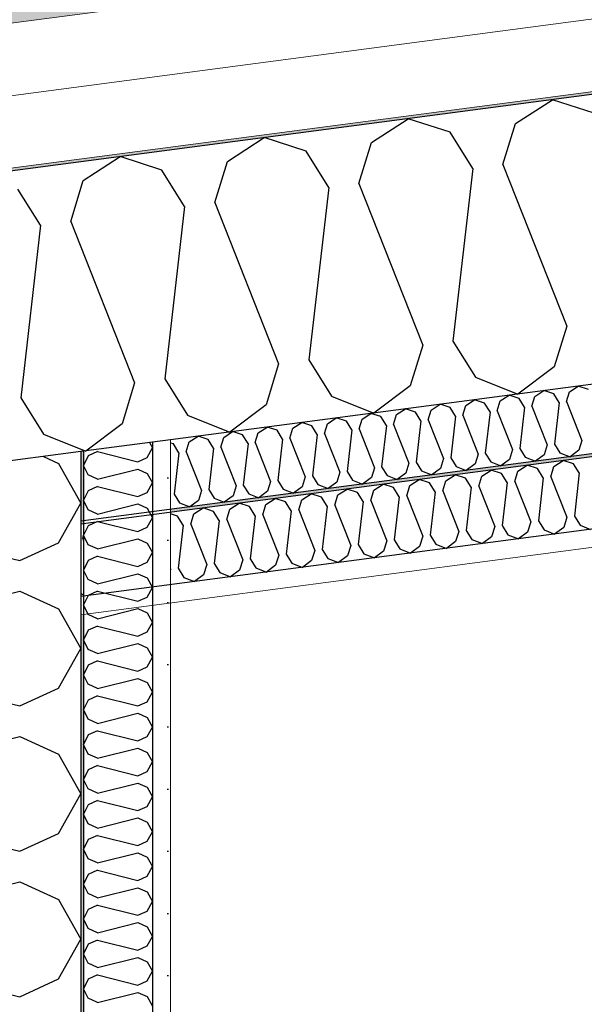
# Model space of a CAD drawing. Header units: millimetres. Extents: x -82116 to -59247, y -2070 to 13065.
# Tile 37 of 73: x -68666 to -68272, y 8099 to 8784. Entities that reach past the tile are written whole.
import ezdxf

# ---------------------------------------------------------------- set-up
doc = ezdxf.new("R2010")
doc.units = ezdxf.units.MM
doc.header["$LTSCALE"] = 0.5
doc.header["$MEASUREMENT"] = 0
doc.linetypes.add('PLINE', pattern=[0])
for name, color, linetype in [('232- Ikke-bærende yttervegger (Skravur)(Nye konstruksjoner)', 7, 'Continuous'), ('232- Ikke-bærende yttervegger(Nye konstruksjoner)', 7, 'Continuous'), ('256- Faste himlinger og overflatebehandling (Skravur)(Nye konstruksjoner)', 7, 'Continuous'), ('256- Faste himlinger og overflatebehandling(Nye konstruksjoner)', 7, 'Continuous'), ('261- Primærkonstruksjon (tak) (Skravur)(Nye konstruksjoner)', 7, 'Continuous'), ('261- Primærkonstruksjon (tak)(Nye konstruksjoner)', 7, 'Continuous'), ('262- Taktekking (Skravur)(Nye konstruksjoner)', 7, 'Continuous'), ('832- Tekst bygning(Nye konstruksjoner)', 7, 'Continuous')]:
    doc.layers.add(name, color=color, linetype=linetype)
doc.layers.add('236- Innvendig kledning og overflate(Nye konstruksjoner)', color=7, linetype='Continuous', lineweight=0)
doc.layers.add('262- Taktekking(Nye konstruksjoner)', color=7, linetype='Continuous', lineweight=0)
doc.dimstyles.new('GENERATED_STYLE__2', dxfattribs={"dimtxt": 0.18, "dimasz": 182.4, "dimexe": 0.18, "dimexo": 0.0625, "dimgap": 0, "dimtad": 0, "dimtih": 1, "dimtoh": 1, "dimdec": 4, "dimzin": 0, "dimdsep": 46, "dimcen": 0.09, "dimadec": 0, "dimazin": 0, "dimtfac": 1, "dimtdec": 4, "dimtmove": 0, "dimatfit": 3, "dimldrblk": 'ARROWHEAD_5', "dimfxl": 1, "dimtolj": 1, "dimtzin": 0, "dimarcsym": 0})
pattern_1 = [(0, (0, 0), (0, 43.30127), [0, -25]), (0, (12.5, 21.65), (0, 43.30127), [0, -25])]
pattern_2 = [(7.5, (0, 0), (-11.3039, 85.86164), [0, -50]), (7.5, (19.13, 46.19), (-11.3039, 85.86164), [0, -50])]

# ---------------------------------------------------------------- blocks, each defined once
blk = doc.blocks.new('*X12')
at = {"layer": '232- Ikke-bærende yttervegger (Skravur)(Nye konstruksjoner)', "linetype": 'PLINE'}
for p, q in [((-68649.2, 8480.32), (-68638.58, 8475.49)), ((-68638.58, 8475.49), (-68623.16, 8447.86)), ((-68638.58, 8420.23), (-68623.16, 8447.86)), ((-68782.99, 8437.23), (-68665.67, 8407.9)), ((-68665.67, 8407.9), (-68638.58, 8420.23)), ((-68782.99, 8357.32), (-68665.67, 8386.65)), ((-68665.67, 8386.65), (-68638.58, 8374.32)), ((-68638.58, 8374.32), (-68623.16, 8346.69)), ((-68638.58, 8319.06), (-68623.16, 8346.69)), ((-68782.99, 8336.06), (-68665.67, 8306.73)), ((-68665.67, 8306.73), (-68638.58, 8319.06)), ((-68782.99, 8256.14), (-68665.67, 8285.47)), ((-68665.67, 8285.47), (-68638.58, 8273.14)), ((-68638.58, 8273.14), (-68623.16, 8245.52)), ((-68638.58, 8217.89), (-68623.16, 8245.52)), ((-68782.99, 8234.89), (-68665.67, 8205.56)), ((-68665.67, 8205.56), (-68638.58, 8217.89)), ((-68782.99, 8154.97), (-68665.67, 8184.3)), ((-68665.67, 8184.3), (-68638.58, 8171.97)), ((-68638.58, 8171.97), (-68623.16, 8144.34)), ((-68638.58, 8116.71), (-68623.16, 8144.34)), ((-68782.99, 8133.72), (-68665.67, 8104.39)), ((-68665.67, 8104.39), (-68638.58, 8116.71))]:
    blk.add_line(p, q, dxfattribs=at)
blk = doc.blocks.new('*X13')
at = {"layer": '232- Ikke-bærende yttervegger (Skravur)(Nye konstruksjoner)', "linetype": 'PLINE'}
for p, q in [((-68576.86, 8479.67), (-68573.16, 8486.3)), ((-68575.25, 8490.06), (-68573.16, 8486.3)), ((-68618.02, 8480.8), (-68621.16, 8474.16)), ((-68611.52, 8483.75), (-68618.02, 8480.8)), ((-68611.52, 8483.75), (-68583.36, 8476.71)), ((-68583.36, 8476.71), (-68576.86, 8479.67)), ((-68618.02, 8467.53), (-68621.16, 8474.16)), ((-68611.52, 8464.57), (-68583.36, 8471.61)), ((-68583.36, 8471.61), (-68576.86, 8468.65)), ((-68611.52, 8464.57), (-68618.02, 8467.53)), ((-68576.86, 8468.65), (-68573.16, 8462.02)), ((-68611.52, 8459.47), (-68618.02, 8456.51)), ((-68611.52, 8459.47), (-68583.36, 8452.43)), ((-68576.86, 8455.39), (-68573.16, 8462.02)), ((-68618.02, 8456.51), (-68621.16, 8449.88)), ((-68583.36, 8452.43), (-68576.86, 8455.39)), ((-68618.02, 8443.25), (-68621.16, 8449.88)), ((-68611.52, 8440.29), (-68583.36, 8447.33)), ((-68583.36, 8447.33), (-68576.86, 8444.37)), ((-68576.86, 8444.37), (-68573.16, 8437.74)), ((-68611.52, 8440.29), (-68618.02, 8443.25)), ((-68576.86, 8431.11), (-68573.16, 8437.74)), ((-68618.02, 8432.23), (-68621.16, 8425.6)), ((-68611.52, 8435.19), (-68618.02, 8432.23)), ((-68611.52, 8435.19), (-68583.36, 8428.15)), ((-68583.36, 8428.15), (-68576.86, 8431.11)), ((-68618.02, 8418.97), (-68621.16, 8425.6)), ((-68611.52, 8416.01), (-68583.36, 8423.05)), ((-68583.36, 8423.05), (-68576.86, 8420.09)), ((-68611.52, 8416.01), (-68618.02, 8418.97)), ((-68576.86, 8420.09), (-68573.16, 8413.46)), ((-68611.52, 8410.91), (-68618.02, 8407.95)), ((-68611.52, 8410.91), (-68583.36, 8403.87)), ((-68576.86, 8406.83), (-68573.16, 8413.46)), ((-68618.02, 8407.95), (-68621.16, 8401.32)), ((-68583.36, 8403.87), (-68576.86, 8406.83)), ((-68618.02, 8394.69), (-68621.16, 8401.32)), ((-68611.52, 8391.73), (-68583.36, 8398.77)), ((-68583.36, 8398.77), (-68576.86, 8395.81)), ((-68576.86, 8395.81), (-68573.16, 8389.18)), ((-68611.52, 8391.73), (-68618.02, 8394.69)), ((-68576.86, 8382.55), (-68573.16, 8389.18)), ((-68618.02, 8383.67), (-68621.16, 8377.04)), ((-68611.52, 8386.63), (-68618.02, 8383.67)), ((-68611.52, 8386.63), (-68583.36, 8379.59)), ((-68583.36, 8379.59), (-68576.86, 8382.55)), ((-68618.02, 8370.41), (-68621.16, 8377.04)), ((-68611.52, 8367.45), (-68618.02, 8370.41)), ((-68611.52, 8367.45), (-68583.36, 8374.49)), ((-68583.36, 8374.49), (-68576.86, 8371.53)), ((-68576.86, 8371.53), (-68573.16, 8364.9)), ((-68611.52, 8362.35), (-68618.02, 8359.39)), ((-68611.52, 8362.35), (-68583.36, 8355.31)), ((-68576.86, 8358.27), (-68573.16, 8364.9)), ((-68618.02, 8359.39), (-68621.16, 8352.76)), ((-68583.36, 8355.31), (-68576.86, 8358.27)), ((-68618.02, 8346.13), (-68621.16, 8352.76)), ((-68611.52, 8343.17), (-68583.36, 8350.21)), ((-68583.36, 8350.21), (-68576.86, 8347.25)), ((-68611.52, 8343.17), (-68618.02, 8346.13)), ((-68576.86, 8347.25), (-68573.16, 8340.62)), ((-68576.86, 8333.99), (-68573.16, 8340.62)), ((-68618.02, 8335.11), (-68621.16, 8328.48)), ((-68611.52, 8338.07), (-68618.02, 8335.11)), ((-68611.52, 8338.07), (-68583.36, 8331.03)), ((-68583.36, 8331.03), (-68576.86, 8333.99)), ((-68618.02, 8321.85), (-68621.16, 8328.48)), ((-68611.52, 8318.89), (-68618.02, 8321.85)), ((-68611.52, 8318.89), (-68583.36, 8325.93)), ((-68583.36, 8325.93), (-68576.86, 8322.97)), ((-68576.86, 8322.97), (-68573.16, 8316.34)), ((-68611.52, 8313.79), (-68618.02, 8310.83)), ((-68611.52, 8313.79), (-68583.36, 8306.75)), ((-68576.86, 8309.7), (-68573.16, 8316.34)), ((-68618.02, 8310.83), (-68621.16, 8304.2)), ((-68583.36, 8306.75), (-68576.86, 8309.7)), ((-68618.02, 8297.56), (-68621.16, 8304.2)), ((-68611.52, 8294.61), (-68583.36, 8301.64)), ((-68583.36, 8301.64), (-68576.86, 8298.69)), ((-68611.52, 8294.61), (-68618.02, 8297.56)), ((-68576.86, 8298.69), (-68573.16, 8292.05)), ((-68618.02, 8286.54), (-68621.16, 8279.91)), ((-68611.52, 8289.5), (-68618.02, 8286.54)), ((-68611.52, 8289.5), (-68583.36, 8282.46)), ((-68576.86, 8285.42), (-68573.16, 8292.05)), ((-68618.02, 8273.28), (-68621.16, 8279.91)), ((-68583.36, 8282.46), (-68576.86, 8285.42)), ((-68611.52, 8270.32), (-68618.02, 8273.28)), ((-68611.52, 8270.32), (-68583.36, 8277.36)), ((-68583.36, 8277.36), (-68576.86, 8274.4)), ((-68576.86, 8274.4), (-68573.16, 8267.77)), ((-68611.52, 8265.22), (-68618.02, 8262.26)), ((-68611.52, 8265.22), (-68583.36, 8258.18)), ((-68576.86, 8261.14), (-68573.16, 8267.77)), ((-68618.02, 8262.26), (-68621.16, 8255.63)), ((-68583.36, 8258.18), (-68576.86, 8261.14)), ((-68618.02, 8249), (-68621.16, 8255.63)), ((-68611.52, 8246.04), (-68583.36, 8253.08)), ((-68583.36, 8253.08), (-68576.86, 8250.12)), ((-68611.52, 8246.04), (-68618.02, 8249)), ((-68576.86, 8250.12), (-68573.16, 8243.49)), ((-68618.02, 8237.98), (-68621.16, 8231.35)), ((-68611.52, 8240.94), (-68618.02, 8237.98)), ((-68611.52, 8240.94), (-68583.36, 8233.9)), ((-68576.86, 8236.86), (-68573.16, 8243.49)), ((-68618.02, 8224.72), (-68621.16, 8231.35)), ((-68583.36, 8233.9), (-68576.86, 8236.86)), ((-68611.52, 8221.76), (-68618.02, 8224.72)), ((-68611.52, 8221.76), (-68583.36, 8228.8)), ((-68583.36, 8228.8), (-68576.86, 8225.84)), ((-68576.86, 8225.84), (-68573.16, 8219.21)), ((-68576.86, 8212.58), (-68573.16, 8219.21)), ((-68618.02, 8213.7), (-68621.16, 8207.07)), ((-68611.52, 8216.66), (-68618.02, 8213.7)), ((-68611.52, 8216.66), (-68583.36, 8209.62)), ((-68583.36, 8209.62), (-68576.86, 8212.58)), ((-68618.02, 8200.44), (-68621.16, 8207.07)), ((-68611.52, 8197.48), (-68583.36, 8204.52)), ((-68583.36, 8204.52), (-68576.86, 8201.56)), ((-68611.52, 8197.48), (-68618.02, 8200.44)), ((-68576.86, 8201.56), (-68573.16, 8194.93)), ((-68611.52, 8192.38), (-68618.02, 8189.42)), ((-68611.52, 8192.38), (-68583.36, 8185.34)), ((-68576.86, 8188.3), (-68573.16, 8194.93)), ((-68618.02, 8189.42), (-68621.16, 8182.79)), ((-68583.36, 8185.34), (-68576.86, 8188.3)), ((-68618.02, 8176.16), (-68621.16, 8182.79)), ((-68611.52, 8173.2), (-68618.02, 8176.16)), ((-68611.52, 8173.2), (-68583.36, 8180.24)), ((-68583.36, 8180.24), (-68576.86, 8177.28)), ((-68576.86, 8177.28), (-68573.16, 8170.65)), ((-68576.86, 8164.02), (-68573.16, 8170.65)), ((-68618.02, 8165.14), (-68621.16, 8158.51)), ((-68611.52, 8168.1), (-68618.02, 8165.14)), ((-68611.52, 8168.1), (-68583.36, 8161.06)), ((-68583.36, 8161.06), (-68576.86, 8164.02)), ((-68618.02, 8151.88), (-68621.16, 8158.51)), ((-68611.52, 8148.92), (-68583.36, 8155.96)), ((-68583.36, 8155.96), (-68576.86, 8153)), ((-68611.52, 8148.92), (-68618.02, 8151.88)), ((-68576.86, 8153), (-68573.16, 8146.37)), ((-68611.52, 8143.82), (-68618.02, 8140.86)), ((-68611.52, 8143.82), (-68583.36, 8136.78)), ((-68576.86, 8139.74), (-68573.16, 8146.37)), ((-68618.02, 8140.86), (-68621.16, 8134.23)), ((-68583.36, 8136.78), (-68576.86, 8139.74)), ((-68618.02, 8127.6), (-68621.16, 8134.23)), ((-68611.52, 8124.64), (-68583.36, 8131.68)), ((-68583.36, 8131.68), (-68576.86, 8128.72)), ((-68576.86, 8128.72), (-68573.16, 8122.09)), ((-68611.52, 8124.64), (-68618.02, 8127.6)), ((-68576.86, 8115.45), (-68573.16, 8122.09)), ((-68618.02, 8116.58), (-68621.16, 8109.95)), ((-68611.52, 8119.54), (-68618.02, 8116.58)), ((-68611.52, 8119.54), (-68583.36, 8112.5)), ((-68583.36, 8112.5), (-68576.86, 8115.45)), ((-68618.02, 8103.31), (-68621.16, 8109.95)), ((-68611.52, 8100.36), (-68618.02, 8103.31)), ((-68611.52, 8100.36), (-68583.36, 8107.39)), ((-68583.36, 8107.39), (-68576.86, 8104.44)), ((-68576.86, 8104.44), (-68573.16, 8097.8))]:
    blk.add_line(p, q, dxfattribs=at)
blk = doc.blocks.new('*X21')
at = {"layer": '261- Primærkonstruksjon (tak) (Skravur)(Nye konstruksjoner)', "linetype": 'PLINE'}
for p, q in [((-68320.44, 8712.14), (-68294.75, 8728.71)), ((-68265.65, 8719.35), (-68294.75, 8728.71)), ((-68420.74, 8698.93), (-68395.06, 8715.5)), ((-68365.96, 8706.15), (-68395.06, 8715.5)), ((-68329.12, 8683.67), (-68320.44, 8712.14)), ((-68350.2, 8680.9), (-68365.96, 8706.15)), ((-68521.05, 8685.73), (-68495.36, 8702.3)), ((-68466.27, 8692.94), (-68495.36, 8702.3)), ((-68429.43, 8670.46), (-68420.74, 8698.93)), ((-68450.51, 8667.69), (-68466.27, 8692.94)), ((-68621.36, 8672.52), (-68595.67, 8689.09)), ((-68566.57, 8679.74), (-68595.67, 8689.09)), ((-68529.74, 8657.26), (-68521.05, 8685.73)), ((-68329.12, 8683.67), (-68284.73, 8571.18)), ((-68550.81, 8654.48), (-68566.57, 8679.74)), ((-68350.2, 8680.9), (-68363.96, 8560.75)), ((-68630.04, 8644.05), (-68621.36, 8672.52)), ((-68429.43, 8670.46), (-68385.04, 8557.98)), ((-68651.12, 8641.28), (-68666.88, 8666.53)), ((-68450.51, 8667.69), (-68464.27, 8547.55)), ((-68529.74, 8657.26), (-68485.35, 8544.77)), ((-68550.81, 8654.48), (-68564.58, 8534.34)), ((-68630.04, 8644.05), (-68585.65, 8531.56)), ((-68651.12, 8641.28), (-68664.88, 8521.13)), ((-68284.73, 8571.18), (-68293.42, 8542.71)), ((-68363.96, 8560.75), (-68348.2, 8535.5)), ((-68385.04, 8557.98), (-68393.73, 8529.51)), ((-68464.27, 8547.55), (-68448.51, 8522.29)), ((-68485.35, 8544.77), (-68494.03, 8516.3)), ((-68293.42, 8542.71), (-68318.8, 8523.82)), ((-68564.58, 8534.34), (-68548.82, 8509.09)), ((-68348.2, 8535.5), (-68318.8, 8523.82)), ((-68585.65, 8531.56), (-68594.34, 8503.09)), ((-68393.73, 8529.51), (-68419.11, 8510.61)), ((-68664.88, 8521.13), (-68649.12, 8495.88)), ((-68448.51, 8522.29), (-68419.11, 8510.61)), ((-68494.03, 8516.3), (-68519.41, 8497.41)), ((-68548.82, 8509.09), (-68519.41, 8497.41)), ((-68594.34, 8503.09), (-68619.72, 8484.2)), ((-68649.12, 8495.88), (-68619.72, 8484.2))]:
    blk.add_line(p, q, dxfattribs=at)
blk = doc.blocks.new('*X22')
at = {"layer": '256- Faste himlinger og overflatebehandling (Skravur)(Nye konstruksjoner)', "linetype": 'PLINE'}
for p, q in [((-68306.91, 8522.22), (-68300.74, 8526.2)), ((-68293.76, 8523.95), (-68300.74, 8526.2)), ((-68282.84, 8525.39), (-68276.67, 8529.36)), ((-68269.69, 8527.12), (-68276.67, 8529.36)), ((-68355.06, 8515.88), (-68348.89, 8519.86)), ((-68341.91, 8517.61), (-68348.89, 8519.86)), ((-68333.07, 8512.22), (-68330.98, 8519.05)), ((-68330.98, 8519.05), (-68324.82, 8523.03)), ((-68317.83, 8520.78), (-68324.82, 8523.03)), ((-68314.05, 8514.72), (-68317.83, 8520.78)), ((-68308.99, 8515.39), (-68306.91, 8522.22)), ((-68289.98, 8517.89), (-68293.76, 8523.95)), ((-68284.92, 8518.55), (-68282.84, 8525.39)), ((-68403.2, 8509.54), (-68397.04, 8513.52)), ((-68390.05, 8511.27), (-68397.04, 8513.52)), ((-68381.21, 8505.88), (-68379.13, 8512.71)), ((-68379.13, 8512.71), (-68372.97, 8516.69)), ((-68365.98, 8514.44), (-68372.97, 8516.69)), ((-68362.2, 8508.38), (-68365.98, 8514.44)), ((-68357.14, 8509.05), (-68355.06, 8515.88)), ((-68338.13, 8511.55), (-68341.91, 8517.61)), ((-68333.07, 8512.22), (-68322.41, 8485.22)), ((-68314.05, 8514.72), (-68317.36, 8485.88)), ((-68308.99, 8515.39), (-68298.34, 8488.39)), ((-68289.98, 8517.89), (-68293.28, 8489.05)), ((-68284.92, 8518.55), (-68274.27, 8491.56)), ((-68451.35, 8503.2), (-68445.19, 8507.18)), ((-68438.2, 8504.93), (-68445.19, 8507.18)), ((-68434.42, 8498.87), (-68438.2, 8504.93)), ((-68429.36, 8499.54), (-68427.28, 8506.37)), ((-68427.28, 8506.37), (-68421.11, 8510.35)), ((-68414.13, 8508.1), (-68421.11, 8510.35)), ((-68410.35, 8502.04), (-68414.13, 8508.1)), ((-68405.29, 8502.71), (-68403.2, 8509.54)), ((-68386.27, 8505.21), (-68390.05, 8511.27)), ((-68386.27, 8505.21), (-68389.58, 8476.38)), ((-68381.21, 8505.88), (-68370.56, 8478.88)), ((-68362.2, 8508.38), (-68365.5, 8479.55)), ((-68357.14, 8509.05), (-68346.49, 8482.05)), ((-68338.13, 8511.55), (-68341.43, 8482.72)), ((-68499.5, 8496.86), (-68493.33, 8500.84)), ((-68486.35, 8498.59), (-68493.33, 8500.84)), ((-68482.57, 8492.53), (-68486.35, 8498.59)), ((-68477.51, 8493.2), (-68475.42, 8500.03)), ((-68475.42, 8500.03), (-68469.26, 8504.01)), ((-68462.28, 8501.76), (-68469.26, 8504.01)), ((-68458.49, 8495.7), (-68462.28, 8501.76)), ((-68453.44, 8496.37), (-68451.35, 8503.2)), ((-68434.42, 8498.87), (-68437.72, 8470.04)), ((-68429.36, 8499.54), (-68418.71, 8472.54)), ((-68410.35, 8502.04), (-68413.65, 8473.21)), ((-68405.29, 8502.71), (-68394.63, 8475.71)), ((-68547.64, 8490.52), (-68541.48, 8494.5)), ((-68534.5, 8492.26), (-68541.48, 8494.5)), ((-68530.71, 8486.2), (-68534.5, 8492.26)), ((-68525.66, 8486.86), (-68523.57, 8493.69)), ((-68523.57, 8493.69), (-68517.41, 8497.67)), ((-68510.42, 8495.43), (-68517.41, 8497.67)), ((-68506.64, 8489.36), (-68510.42, 8495.43)), ((-68501.58, 8490.03), (-68499.5, 8496.86)), ((-68482.57, 8492.53), (-68485.87, 8463.7)), ((-68477.51, 8493.2), (-68466.85, 8466.2)), ((-68458.49, 8495.7), (-68461.8, 8466.87)), ((-68453.44, 8496.37), (-68442.78, 8469.37)), ((-68274.27, 8491.56), (-68276.35, 8484.72)), ((-68558.57, 8489.09), (-68560.66, 8489.76)), ((-68554.79, 8483.03), (-68558.57, 8489.09)), ((-68549.73, 8483.69), (-68547.64, 8490.52)), ((-68530.71, 8486.2), (-68534.02, 8457.36)), ((-68525.66, 8486.86), (-68515, 8459.86)), ((-68506.64, 8489.36), (-68509.94, 8460.53)), ((-68501.58, 8490.03), (-68490.93, 8463.03)), ((-68322.41, 8485.22), (-68324.5, 8478.39)), ((-68317.36, 8485.88), (-68313.57, 8479.82)), ((-68298.34, 8488.39), (-68300.42, 8481.56)), ((-68293.28, 8489.05), (-68289.5, 8482.99)), ((-68276.35, 8484.72), (-68282.44, 8480.19)), ((-68554.79, 8483.03), (-68558.09, 8454.19)), ((-68549.73, 8483.69), (-68539.08, 8456.69)), ((-68370.56, 8478.88), (-68372.65, 8472.05)), ((-68365.5, 8479.55), (-68361.72, 8473.49)), ((-68346.49, 8482.05), (-68348.57, 8475.22)), ((-68341.43, 8482.72), (-68337.65, 8476.66)), ((-68324.5, 8478.39), (-68330.59, 8473.85)), ((-68313.57, 8479.82), (-68306.52, 8477.02)), ((-68300.42, 8481.56), (-68306.52, 8477.02)), ((-68289.5, 8482.99), (-68282.44, 8480.19)), ((-68418.71, 8472.54), (-68420.79, 8465.71)), ((-68413.65, 8473.21), (-68409.87, 8467.15)), ((-68394.63, 8475.71), (-68396.72, 8468.88)), ((-68389.58, 8476.38), (-68385.79, 8470.32)), ((-68372.65, 8472.05), (-68378.74, 8467.51)), ((-68361.72, 8473.49), (-68354.66, 8470.68)), ((-68348.57, 8475.22), (-68354.66, 8470.68)), ((-68337.65, 8476.66), (-68330.59, 8473.85)), ((-68466.85, 8466.2), (-68468.94, 8459.37)), ((-68461.8, 8466.87), (-68458.01, 8460.81)), ((-68442.78, 8469.37), (-68444.87, 8462.54)), ((-68437.72, 8470.04), (-68433.94, 8463.98)), ((-68433.94, 8463.98), (-68426.88, 8461.17)), ((-68420.79, 8465.71), (-68426.88, 8461.17)), ((-68409.87, 8467.15), (-68402.81, 8464.34)), ((-68396.72, 8468.88), (-68402.81, 8464.34)), ((-68385.79, 8470.32), (-68378.74, 8467.51)), ((-68534.02, 8457.36), (-68530.24, 8451.3)), ((-68515, 8459.86), (-68517.09, 8453.03)), ((-68509.94, 8460.53), (-68506.16, 8454.47)), ((-68490.93, 8463.03), (-68493.01, 8456.2)), ((-68485.87, 8463.7), (-68482.09, 8457.64)), ((-68482.09, 8457.64), (-68475.03, 8454.84)), ((-68468.94, 8459.37), (-68475.03, 8454.84)), ((-68458.01, 8460.81), (-68450.96, 8458)), ((-68444.87, 8462.54), (-68450.96, 8458)), ((-68558.09, 8454.19), (-68554.31, 8448.13)), ((-68539.08, 8456.69), (-68541.16, 8449.86)), ((-68530.24, 8451.3), (-68523.18, 8448.5)), ((-68517.09, 8453.03), (-68523.18, 8448.5)), ((-68506.16, 8454.47), (-68499.1, 8451.67)), ((-68493.01, 8456.2), (-68499.1, 8451.67)), ((-68554.31, 8448.13), (-68547.25, 8445.33)), ((-68541.16, 8449.86), (-68547.25, 8445.33))]:
    blk.add_line(p, q, dxfattribs=at)
blk = doc.blocks.new('*X23')
at = {"layer": '256- Faste himlinger og overflatebehandling (Skravur)(Nye konstruksjoner)', "linetype": 'PLINE'}
for p, q in [((-68621.79, 8423.37), (-68621.16, 8425.42)), ((-68621.79, 8423.37), (-68621.16, 8421.78)), ((-68623.16, 8384.98), (-68621.16, 8384.18))]:
    blk.add_line(p, q, dxfattribs=at)
blk = doc.blocks.new('*X24')
at = {"layer": '256- Faste himlinger og overflatebehandling (Skravur)(Nye konstruksjoner)', "linetype": 'PLINE'}
for p, q in [((-68293.62, 8473.4), (-68287.2, 8477.55)), ((-68279.92, 8475.21), (-68287.2, 8477.55)), ((-68343.77, 8466.8), (-68337.35, 8470.94)), ((-68330.08, 8468.61), (-68337.35, 8470.94)), ((-68318.69, 8470.1), (-68312.27, 8474.25)), ((-68305, 8471.91), (-68312.27, 8474.25)), ((-68301.06, 8465.59), (-68305, 8471.91)), ((-68295.79, 8466.29), (-68293.62, 8473.4)), ((-68275.98, 8468.9), (-68279.92, 8475.21)), ((-68393.92, 8460.2), (-68387.5, 8464.34)), ((-68380.23, 8462), (-68387.5, 8464.34)), ((-68368.85, 8463.5), (-68362.43, 8467.64)), ((-68355.15, 8465.3), (-68362.43, 8467.64)), ((-68351.21, 8458.99), (-68355.15, 8465.3)), ((-68345.94, 8459.68), (-68343.77, 8466.8)), ((-68326.14, 8462.29), (-68330.08, 8468.61)), ((-68320.87, 8462.99), (-68318.69, 8470.1)), ((-68301.06, 8465.59), (-68304.5, 8435.56)), ((-68295.79, 8466.29), (-68284.69, 8438.17)), ((-68275.98, 8468.9), (-68279.42, 8438.86)), ((-68444.08, 8453.6), (-68437.66, 8457.74)), ((-68430.38, 8455.4), (-68437.66, 8457.74)), ((-68419, 8456.9), (-68412.58, 8461.04)), ((-68405.3, 8458.7), (-68412.58, 8461.04)), ((-68401.36, 8452.39), (-68405.3, 8458.7)), ((-68396.1, 8453.08), (-68393.92, 8460.2)), ((-68376.29, 8455.69), (-68380.23, 8462)), ((-68371.02, 8456.38), (-68368.85, 8463.5)), ((-68351.21, 8458.99), (-68354.65, 8428.95)), ((-68345.94, 8459.68), (-68334.85, 8431.56)), ((-68326.14, 8462.29), (-68329.58, 8432.26)), ((-68320.87, 8462.99), (-68309.77, 8434.86)), ((-68494.23, 8446.99), (-68487.81, 8451.14)), ((-68480.53, 8448.8), (-68487.81, 8451.14)), ((-68471.33, 8443.18), (-68469.15, 8450.29)), ((-68469.15, 8450.29), (-68462.73, 8454.44)), ((-68455.46, 8452.1), (-68462.73, 8454.44)), ((-68451.52, 8445.79), (-68455.46, 8452.1)), ((-68446.25, 8446.48), (-68444.08, 8453.6)), ((-68426.44, 8449.09), (-68430.38, 8455.4)), ((-68421.17, 8449.78), (-68419, 8456.9)), ((-68401.36, 8452.39), (-68404.81, 8422.35)), ((-68396.1, 8453.08), (-68385, 8424.96)), ((-68376.29, 8455.69), (-68379.73, 8425.65)), ((-68371.02, 8456.38), (-68359.92, 8428.26)), ((-68544.38, 8440.39), (-68537.96, 8444.53)), ((-68530.69, 8442.19), (-68537.96, 8444.53)), ((-68521.48, 8436.57), (-68519.31, 8443.69)), ((-68519.31, 8443.69), (-68512.89, 8447.83)), ((-68505.61, 8445.5), (-68512.89, 8447.83)), ((-68501.67, 8439.18), (-68505.61, 8445.5)), ((-68496.4, 8439.88), (-68494.23, 8446.99)), ((-68476.59, 8442.48), (-68480.53, 8448.8)), ((-68451.52, 8445.79), (-68454.96, 8415.75)), ((-68446.25, 8446.48), (-68435.15, 8418.36)), ((-68426.44, 8449.09), (-68429.88, 8419.05)), ((-68421.17, 8449.78), (-68410.07, 8421.66)), ((-68555.76, 8438.89), (-68560.66, 8440.47)), ((-68551.82, 8432.58), (-68555.76, 8438.89)), ((-68546.56, 8433.27), (-68544.38, 8440.39)), ((-68526.75, 8435.88), (-68530.69, 8442.19)), ((-68521.48, 8436.57), (-68510.38, 8408.45)), ((-68501.67, 8439.18), (-68505.11, 8409.15)), ((-68496.4, 8439.88), (-68485.3, 8411.75)), ((-68476.59, 8442.48), (-68480.04, 8412.45)), ((-68471.33, 8443.18), (-68460.23, 8415.06)), ((-68284.69, 8438.17), (-68286.86, 8431.05)), ((-68279.42, 8438.86), (-68275.48, 8432.55)), ((-68551.82, 8432.58), (-68555.27, 8402.54)), ((-68546.56, 8433.27), (-68535.46, 8405.15)), ((-68526.75, 8435.88), (-68530.19, 8405.84)), ((-68334.85, 8431.56), (-68337.02, 8424.44)), ((-68329.58, 8432.26), (-68325.64, 8425.94)), ((-68309.77, 8434.86), (-68311.94, 8427.75)), ((-68304.5, 8435.56), (-68300.56, 8429.24)), ((-68286.86, 8431.05), (-68293.21, 8426.32)), ((-68275.48, 8432.55), (-68268.13, 8429.63)), ((-68385, 8424.96), (-68387.17, 8417.84)), ((-68379.73, 8425.65), (-68375.79, 8419.34)), ((-68359.92, 8428.26), (-68362.09, 8421.14)), ((-68354.65, 8428.95), (-68350.71, 8422.64)), ((-68337.02, 8424.44), (-68343.36, 8419.72)), ((-68325.64, 8425.94), (-68318.29, 8423.02)), ((-68311.94, 8427.75), (-68318.29, 8423.02)), ((-68300.56, 8429.24), (-68293.21, 8426.32)), ((-68435.15, 8418.36), (-68437.32, 8411.24)), ((-68429.88, 8419.05), (-68425.94, 8412.74)), ((-68410.07, 8421.66), (-68412.25, 8414.54)), ((-68404.81, 8422.35), (-68400.87, 8416.04)), ((-68400.87, 8416.04), (-68393.52, 8413.12)), ((-68387.17, 8417.84), (-68393.52, 8413.12)), ((-68375.79, 8419.34), (-68368.44, 8416.42)), ((-68362.09, 8421.14), (-68368.44, 8416.42)), ((-68350.71, 8422.64), (-68343.36, 8419.72)), ((-68505.11, 8409.15), (-68501.17, 8402.83)), ((-68485.3, 8411.75), (-68487.48, 8404.64)), ((-68480.04, 8412.45), (-68476.1, 8406.13)), ((-68460.23, 8415.06), (-68462.4, 8407.94)), ((-68454.96, 8415.75), (-68451.02, 8409.44)), ((-68451.02, 8409.44), (-68443.67, 8406.52)), ((-68437.32, 8411.24), (-68443.67, 8406.52)), ((-68425.94, 8412.74), (-68418.59, 8409.82)), ((-68412.25, 8414.54), (-68418.59, 8409.82)), ((-68560.66, 8402.17), (-68560.53, 8401.85)), ((-68555.27, 8402.54), (-68551.33, 8396.23)), ((-68535.46, 8405.15), (-68537.63, 8398.03)), ((-68530.19, 8405.84), (-68526.25, 8399.53)), ((-68510.38, 8408.45), (-68512.55, 8401.34)), ((-68501.17, 8402.83), (-68493.82, 8399.91)), ((-68487.48, 8404.64), (-68493.82, 8399.91)), ((-68476.1, 8406.13), (-68468.74, 8403.21)), ((-68462.4, 8407.94), (-68468.74, 8403.21)), ((-68560.53, 8401.85), (-68560.66, 8401.44)), ((-68551.33, 8396.23), (-68543.97, 8393.31)), ((-68537.63, 8398.03), (-68543.97, 8393.31)), ((-68526.25, 8399.53), (-68518.9, 8396.61)), ((-68512.55, 8401.34), (-68518.9, 8396.61))]:
    blk.add_line(p, q, dxfattribs=at)
blk = doc.blocks.new('ARROWHEAD_5')
at = {"linetype": 'Continuous'}
blk.add_hatch(color=256, dxfattribs=at).paths.add_polyline_path([(-1, 0.2679), (0, 0), (-1, -0.2679)])
blk.add_line((0, 0), (-1, 0), dxfattribs=at)

msp = doc.modelspace()

# ---------------------------------------------------------------- hatches: boundary and pattern name
at = {"layer": '232- Ikke-bærende yttervegger (Skravur)(Nye konstruksjoner)', "linetype": 'Continuous'}
h = msp.add_hatch(dxfattribs=at)
h.set_pattern_fill('Prikker_tett', color=256, style=0, pattern_type=2)
h.set_pattern_definition(pattern_1)
h.paths.add_polyline_path([(-68573.16, 7080), (-68560.66, 7080), (-68560.66, 8491.98), (-68573.16, 8490.33)])
for points in [[(-68621.16, 8484.01), (-68623.16, 8483.75), (-68623.16, 8433.32), (-68621.16, 8433.58)], [(-68623.16, 7104.99), (-68621.16, 7104.9), (-68621.16, 8370.54), (-68623.16, 8370.28)]]:
    msp.add_hatch(color=256, dxfattribs=at).paths.add_polyline_path(points)
at = {"layer": '256- Faste himlinger og overflatebehandling (Skravur)(Nye konstruksjoner)', "linetype": 'Continuous'}
msp.add_hatch(color=256, dxfattribs=at).paths.add_polyline_path([(-66855.66, 8668.03), (-68560.66, 8443.56), (-68560.66, 8441.55), (-66855.66, 8666.01)])
h = msp.add_hatch(dxfattribs=at)
h.set_pattern_fill('Gips', color=256, style=0, pattern_type=2)
h.set_pattern_definition(pattern_2)
h.paths.add_polyline_path([(-68560.66, 8378.51), (-66855.66, 8602.97), (-66855.66, 8615.58), (-68560.66, 8391.11)])
h = msp.add_hatch(dxfattribs=at)
h.set_pattern_fill('Gips', color=256, style=0, pattern_type=2)
h.set_pattern_definition(pattern_2)
h.paths.add_polyline_path([(-68623.16, 8370.28), (-68621.16, 8370.54), (-68621.16, 8383.15), (-68623.16, 8382.89)])
at = {"layer": '262- Taktekking (Skravur)(Nye konstruksjoner)', "linetype": 'Continuous'}
h = msp.add_hatch(dxfattribs=at)
h.set_pattern_fill('Prikker_tett', color=256, style=0, pattern_type=2)
h.set_pattern_definition(pattern_1)
h.paths.add_polyline_path([(-66593.16, 8954.75), (-69103.16, 8624.3), (-69103.16, 8622.28), (-66593.16, 8952.73)])
at = {"layer": '262- Taktekking(Nye konstruksjoner)', "linetype": 'Continuous'}
msp.add_hatch(color=256, dxfattribs=at).paths.add_polyline_path([(-69103.16, 8725.16), (-66593.16, 9055.61), (-66593.16, 9073.76), (-66612.3, 9071.24), (-69103.16, 8743.32)])

# ---------------------------------------------------------------- linework, layer by layer
at = {"layer": '232- Ikke-bærende yttervegger(Nye konstruksjoner)', "linetype": 'PLINE'}
for p, q in [((-68573.16, 8490.33), (-68573.16, 7080)), ((-68621.16, 8484.01), (-68621.16, 7080))]:
    msp.add_line(p, q, dxfattribs=at)
at = {"layer": '232- Ikke-bærende yttervegger(Nye konstruksjoner)', "linetype": 'PLINE', "flags": 128}
msp.add_lwpolyline([(-68623.16, 8483.75), (-68623.16, 8435.33), (-68623.16, 8433.32), (-68623.16, 8382.89), (-68623.16, 8370.28), (-68623.16, 7080)], dxfattribs=at)
at = {"layer": '236- Innvendig kledning og overflate(Nye konstruksjoner)', "linetype": 'PLINE'}
for p, q in [((-66793.16, 8611.2), (-68623.16, 8370.28)), ((-68560.66, 8491.98), (-68560.66, 7080))]:
    msp.add_line(p, q, dxfattribs=at)
at = {"layer": '256- Faste himlinger og overflatebehandling(Nye konstruksjoner)', "linetype": 'PLINE'}
for p, q in [((-66793.16, 8676.26), (-68623.16, 8435.33)), ((-66793.16, 8674.24), (-68623.16, 8433.32)), ((-66793.16, 8623.81), (-68623.16, 8382.89))]:
    msp.add_line(p, q, dxfattribs=at)
at = {"layer": '261- Primærkonstruksjon (tak)(Nye konstruksjoner)', "linetype": 'PLINE'}
msp.add_line((-66593.16, 8952.73), (-68823.16, 8659.14), dxfattribs=at)
at = {"layer": '261- Primærkonstruksjon (tak)(Nye konstruksjoner)', "linetype": 'PLINE', "flags": 128}
msp.add_lwpolyline([(-66593.16, 8751), (-66793.16, 8724.67), (-66795.16, 8724.41), (-66843.16, 8718.09), (-66855.66, 8716.44), (-68560.66, 8491.98), (-68573.16, 8490.33), (-68621.16, 8484.01), (-68623.16, 8483.75), (-68823.16, 8457.42)], dxfattribs=at)
at = {"layer": '262- Taktekking(Nye konstruksjoner)', "linetype": 'PLINE'}
for p, q in [((-66593.16, 9055.61), (-69103.16, 8725.16)), ((-66593.16, 9005.18), (-69103.16, 8674.73)), ((-66593.16, 8954.75), (-69103.16, 8624.3))]:
    msp.add_line(p, q, dxfattribs=at)

# ---------------------------------------------------------------- block references
at = {"layer": '232- Ikke-bærende yttervegger(Nye konstruksjoner)'}
for name in ['*X13', '*X12']:
    msp.add_blockref(name, (0, 0), dxfattribs=at)
at = {"layer": '256- Faste himlinger og overflatebehandling(Nye konstruksjoner)'}
for name in ['*X22', '*X24', '*X23']:
    msp.add_blockref(name, (0, 0), dxfattribs=at)
at = {"layer": '261- Primærkonstruksjon (tak)(Nye konstruksjoner)'}
msp.add_blockref('*X21', (0, 0), dxfattribs=at)

# ---------------------------------------------------------------- leaders
at = {"layer": '832- Tekst bygning(Nye konstruksjoner)', "linetype": 'PLINE', "annotation_type": 0, "has_hookline": 1, "hookline_direction": 1, "text_width": 462.1}
msp.add_leader([(-67729.58, 8737.74), (-68200.89, 9329.88), (-68436.54, 9284.45)], dimstyle='GENERATED_STYLE__2', dxfattribs=at)

doc.saveas('drawing.dxf')
